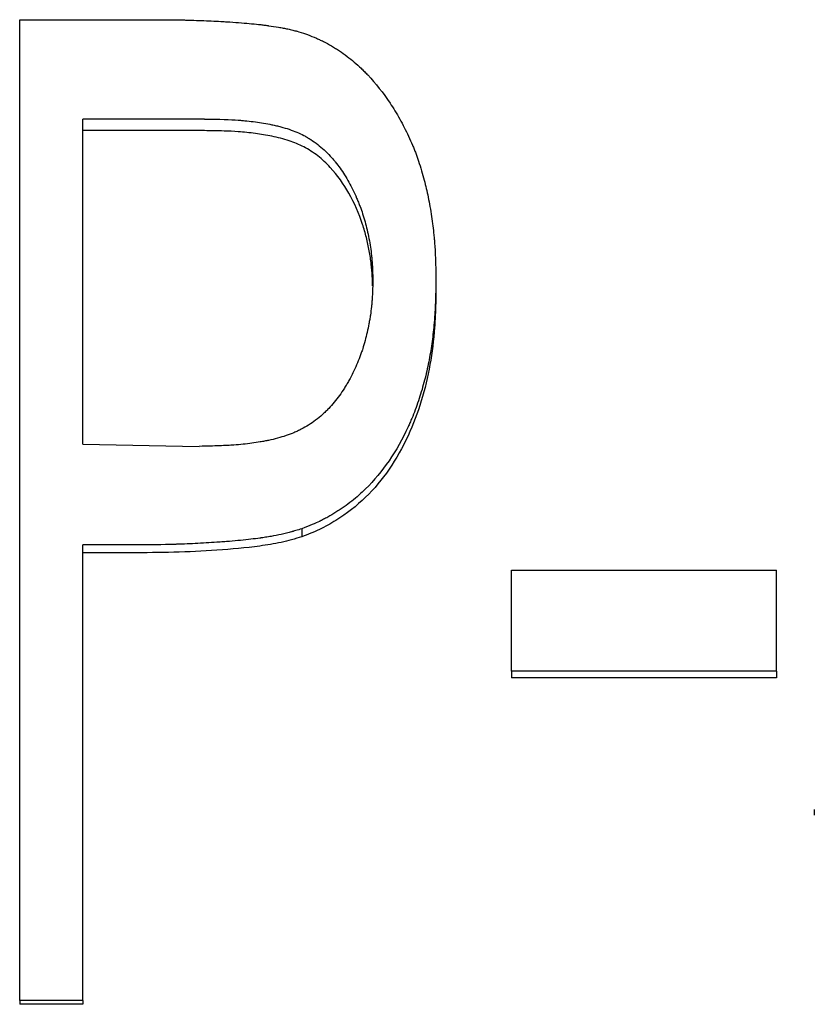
# Model space of a CAD drawing. Header units: millimetres. Extents: x 0 to 594, y 0 to 420.
# Tile 14 of 20: x 186 to 193, y 222 to 231. Entities that reach past the tile are written whole.
import ezdxf

# ---------------------------------------------------------------- set-up
doc = ezdxf.new("R2010")
doc.units = ezdxf.units.MM

msp = doc.modelspace()

# ---------------------------------------------------------------- linework, layer by layer
at = {"color": 7, "linetype": 'Continuous', "lineweight": 25}
for p, q in [((185.6534, 230.7949), (186.8667, 230.7949)), ((185.6534, 221.8273), (185.6534, 230.7949)), ((187.3427, 229.8865), (186.2303, 229.8865)), ((186.2303, 226.9132), (186.2303, 229.8865)), ((187.3427, 229.7804), (186.2303, 229.7804)), ((189.4611, 228.4125), (189.4611, 228.3194)), ((186.2303, 226.9132), (187.2958, 226.8934)), ((188.2351, 226.1403), (188.2351, 226.0671)), ((186.6702, 225.9927), (186.2303, 225.9927)), ((186.2303, 221.8273), (186.2303, 225.9927)), ((186.6702, 225.9208), (186.2303, 225.9208)), ((190.1534, 225.7623), (192.5765, 225.7623)), ((190.1534, 224.8392), (190.1534, 225.7623)), ((192.5765, 224.8392), (192.5765, 225.7623)), ((190.1534, 224.8392), (190.1534, 224.7774)), ((192.5765, 224.8392), (190.1534, 224.8392)), ((192.5765, 224.8392), (192.5765, 224.7774)), ((192.5765, 224.7774), (190.1534, 224.7774)), ((192.9226, 223.5723), (192.9226, 223.5216)), ((186.2303, 221.8273), (185.6534, 221.8273)), ((185.6534, 221.8273), (185.6534, 221.7919)), ((186.2303, 221.7919), (185.6534, 221.7919)), ((186.2303, 221.8273), (186.2303, 221.7919))]:
    msp.add_line(p, q, dxfattribs=at)
for points, knots in [([(186.8667, 230.7949), (186.9415, 230.7948), (187.0085, 230.7944), (187.0974, 230.7933), (187.125, 230.7928), (187.1636, 230.7921), (187.176, 230.7918), (187.1938, 230.7914), (187.1997, 230.7912), (187.2082, 230.791), (187.211, 230.7909), (187.2152, 230.7908), (187.2166, 230.7907), (187.2194, 230.7906), (187.2201, 230.7906), (187.2858, 230.7886), (187.3472, 230.7863), (187.436, 230.7821), (187.465, 230.7806), (187.5077, 230.7782), (187.5218, 230.7774), (187.5427, 230.7761), (187.5496, 230.7757), (187.56, 230.775), (187.5634, 230.7748), (187.5686, 230.7745), (187.5703, 230.7743), (187.5737, 230.7741), (187.5748, 230.7741), (187.6503, 230.7691), (187.7164, 230.7638), (187.8049, 230.7554), (187.8325, 230.7525), (187.8714, 230.748), (187.8839, 230.7465), (187.902, 230.7442), (187.9079, 230.7434), (187.9166, 230.7422), (187.9195, 230.7418), (187.9252, 230.741), (187.9269, 230.7408), (187.9618, 230.7358), (187.9918, 230.7311), (188.0356, 230.7235), (188.05, 230.7209), (188.0712, 230.7169), (188.0782, 230.7155), (188.0921, 230.7128), (188.098, 230.7116), (188.1214, 230.7067), (188.1364, 230.7033), (188.1579, 230.6981), (188.165, 230.6963), (188.1753, 230.6935), (188.1787, 230.6926), (188.1854, 230.6907), (188.1897, 230.6895), (188.2109, 230.6834), (188.2391, 230.6745), (188.2766, 230.662)], [0, 0, 0, 0, 0.125, 0.125, 0.1875, 0.1875, 0.21875, 0.21875, 0.234375, 0.234375, 0.242188, 0.242188, 0.246094, 0.246094, 0.25, 0.25, 0.375, 0.375, 0.4375, 0.4375, 0.46875, 0.46875, 0.484375, 0.484375, 0.492188, 0.492188, 0.496094, 0.496094, 0.5, 0.5, 0.625, 0.625, 0.6875, 0.6875, 0.71875, 0.71875, 0.734375, 0.734375, 0.742188, 0.742188, 0.75, 0.75, 0.8125, 0.8125, 0.84375, 0.84375, 0.859375, 0.859375, 0.875, 0.875, 0.90625, 0.90625, 0.921875, 0.921875, 0.929688, 0.929688, 0.9375, 0.9375, 1, 1, 1, 1]), ([(188.2766, 230.662), (188.3112, 230.6486), (188.3415, 230.6363), (188.3806, 230.6195), (188.3926, 230.6142), (188.4089, 230.6067), (188.4141, 230.6043), (188.4215, 230.6007), (188.4239, 230.5996), (188.4285, 230.5973), (188.43, 230.5965), (188.4568, 230.583), (188.4808, 230.5699), (188.5174, 230.5483), (188.5297, 230.5408), (188.5544, 230.5252), (188.5676, 230.5166), (188.626, 230.4774), (188.6709, 230.4435), (188.7353, 230.3887), (188.7563, 230.3698), (188.7871, 230.3405), (188.7973, 230.3305), (188.8174, 230.3103), (188.8279, 230.2994), (188.9108, 230.2112), (188.9788, 230.1253), (189.0721, 229.9853), (189.1018, 229.9368), (189.1441, 229.8612), (189.1579, 229.8355), (189.1847, 229.7832), (189.1973, 229.7575), (189.2235, 229.7016), (189.2356, 229.6746), (189.2521, 229.6358), (189.2573, 229.6231), (189.2673, 229.5983), (189.2722, 229.5855), (189.2848, 229.5518), (189.2934, 229.5272), (189.3109, 229.4738), (189.3201, 229.444), (189.3467, 229.3537), (189.3612, 229.3001), (189.3845, 229.2018), (189.3955, 229.1474), (189.4168, 229.0235), (189.4258, 228.9646), (189.4365, 228.8808), (189.4396, 228.8537), (189.4436, 228.8141), (189.4449, 228.8011), (189.4466, 228.7819), (189.4471, 228.7756), (189.4478, 228.7661), (189.4481, 228.7629), (189.4486, 228.7567), (189.4488, 228.7528), (189.4545, 228.6747), (189.4585, 228.562), (189.4611, 228.4125)], [0, 0, 0, 0, 0.03125, 0.03125, 0.046875, 0.046875, 0.054688, 0.054688, 0.058594, 0.058594, 0.0625, 0.0625, 0.09375, 0.09375, 0.109375, 0.109375, 0.125, 0.125, 0.1875, 0.1875, 0.21875, 0.21875, 0.234375, 0.234375, 0.25, 0.25, 0.375, 0.375, 0.4375, 0.4375, 0.46875, 0.46875, 0.5, 0.5, 0.53125, 0.53125, 0.546875, 0.546875, 0.5625, 0.5625, 0.59375, 0.59375, 0.625, 0.625, 0.6875, 0.6875, 0.75, 0.75, 0.8125, 0.8125, 0.84375, 0.84375, 0.859375, 0.859375, 0.867188, 0.867188, 0.871094, 0.871094, 0.875, 0.875, 1, 1, 1, 1]), ([(187.3427, 229.8865), (187.4807, 229.8852), (187.584, 229.8819), (187.6538, 229.8766), (187.6561, 229.8764), (187.6594, 229.8762), (187.661, 229.8761), (187.666, 229.8757), (187.6693, 229.8754), (187.6792, 229.8746), (187.6858, 229.874), (187.7056, 229.8722), (187.7187, 229.8709), (187.7578, 229.8668), (187.7837, 229.8637), (187.8604, 229.8531), (187.9107, 229.8446), (187.966, 229.8333), (187.974, 229.8316), (187.988, 229.8286), (187.9949, 229.827), (188.0155, 229.8222), (188.0289, 229.8188), (188.0686, 229.8083), (188.094, 229.8007), (188.1671, 229.7761), (188.2118, 229.7572), (188.2627, 229.7307), (188.2745, 229.7242), (188.2961, 229.7116), (188.3067, 229.705), (188.3385, 229.6846), (188.3591, 229.6699), (188.4197, 229.6228), (188.4583, 229.5871), (188.4995, 229.5424), (188.5027, 229.5388), (188.5105, 229.5301), (188.5143, 229.5257), (188.5258, 229.5124), (188.5334, 229.5033), (188.5557, 229.4757), (188.5703, 229.4565), (188.6127, 229.3969), (188.6394, 229.3544), (188.6898, 229.2636), (188.7135, 229.2153), (188.7411, 229.1515), (188.7465, 229.1385), (188.7572, 229.1123), (188.7626, 229.0986), (188.7753, 229.0653), (188.7833, 229.0425), (188.8062, 228.9724), (188.8198, 228.9233), (188.8437, 228.8208), (188.8542, 228.7658), (188.8658, 228.6888), (188.8691, 228.6634), (188.8731, 228.6256), (188.8743, 228.613), (188.8759, 228.5943), (188.8764, 228.5869), (188.8771, 228.5783), (188.8774, 228.5737), (188.8801, 228.5306), (188.8823, 228.4773), (188.8841, 228.4089)], [0, 0, 0, 0, 0.125, 0.125, 0.126953, 0.126953, 0.128906, 0.128906, 0.132812, 0.132812, 0.140625, 0.140625, 0.15625, 0.15625, 0.1875, 0.1875, 0.25, 0.25, 0.257812, 0.257812, 0.265625, 0.265625, 0.28125, 0.28125, 0.3125, 0.3125, 0.375, 0.375, 0.390625, 0.390625, 0.40625, 0.40625, 0.4375, 0.4375, 0.5, 0.5, 0.507812, 0.507812, 0.515625, 0.515625, 0.53125, 0.53125, 0.5625, 0.5625, 0.625, 0.625, 0.6875, 0.6875, 0.703125, 0.703125, 0.71875, 0.71875, 0.75, 0.75, 0.8125, 0.8125, 0.875, 0.875, 0.90625, 0.90625, 0.921875, 0.921875, 0.929688, 0.929688, 0.9375, 0.9375, 1, 1, 1, 1]), ([(188.8824, 228.3609), (188.8816, 228.3906), (188.8796, 228.457), (188.8708, 228.5641), (188.8526, 228.6825), (188.8261, 228.804), (188.7741, 228.9836), (188.6768, 229.2064), (188.5311, 229.4161), (188.384, 229.5523), (188.2563, 229.6344), (188.1137, 229.6926), (187.9639, 229.7304), (187.8079, 229.756), (187.6621, 229.7715), (187.5064, 229.7783), (187.403, 229.7796), (187.3427, 229.7804)], [0, 0, 0, 0, 0.03721, 0.083366, 0.134757, 0.187355, 0.239409, 0.369266, 0.490464, 0.555537, 0.61776, 0.677701, 0.745101, 0.807953, 0.872548, 0.925691, 1, 1, 1, 1]), ([(188.8841, 228.4089), (188.8823, 228.3388), (188.8802, 228.2863), (188.878, 228.2503), (188.8779, 228.248), (188.8777, 228.2447), (188.8776, 228.243), (188.8772, 228.238), (188.877, 228.2347), (188.8763, 228.2247), (188.8758, 228.218), (188.8741, 228.1982), (188.8729, 228.185), (188.8688, 228.1458), (188.8656, 228.12), (188.8599, 228.0817), (188.8576, 228.0674), (188.8531, 228.0406), (188.8507, 228.0273), (188.8433, 227.9876), (188.8378, 227.9616), (188.8202, 227.8847), (188.8065, 227.835), (188.7872, 227.7749), (188.7828, 227.7618), (188.7741, 227.7368), (188.7696, 227.7244), (188.7557, 227.6874), (188.7459, 227.663), (188.7145, 227.5905), (188.6912, 227.5432), (188.6592, 227.4855), (188.6518, 227.4726), (188.6377, 227.4488), (188.6306, 227.4372), (188.6088, 227.4027), (188.5938, 227.3805), (188.5475, 227.3164), (188.5149, 227.277), (188.4763, 227.2362), (188.4711, 227.2308), (188.4615, 227.2211), (188.4566, 227.2163), (188.442, 227.2021), (188.4322, 227.1928), (188.4022, 227.1659), (188.3818, 227.149), (188.3188, 227.1012), (188.2749, 227.0734), (188.2173, 227.0437), (188.2074, 227.0389), (188.1852, 227.0285), (188.1739, 227.0235), (188.1392, 227.009), (188.1151, 226.9999), (188.0401, 226.9745), (187.9862, 226.9601), (187.925, 226.9475), (187.9225, 226.947), (187.9164, 226.9457), (187.9134, 226.9451), (187.9042, 226.9433), (187.8981, 226.9421), (187.8795, 226.9387), (187.867, 226.9364), (187.8292, 226.93), (187.8034, 226.9261), (187.7247, 226.9154), (187.6702, 226.9097), (187.6119, 226.9053), (187.6114, 226.9052), (187.6092, 226.9051), (187.608, 226.905), (187.6046, 226.9048), (187.6023, 226.9046), (187.5952, 226.9041), (187.5904, 226.9038), (187.5755, 226.9029), (187.565, 226.9023), (187.5319, 226.9005), (187.5076, 226.8994), (187.4281, 226.8964), (187.3664, 226.8948), (187.2958, 226.8934)], [0, 0, 0, 0, 0.0625, 0.0625, 0.064453, 0.064453, 0.066406, 0.066406, 0.070312, 0.070312, 0.078125, 0.078125, 0.09375, 0.09375, 0.125, 0.125, 0.140625, 0.140625, 0.15625, 0.15625, 0.1875, 0.1875, 0.25, 0.25, 0.265625, 0.265625, 0.28125, 0.28125, 0.3125, 0.3125, 0.375, 0.375, 0.390625, 0.390625, 0.40625, 0.40625, 0.4375, 0.4375, 0.5, 0.5, 0.507812, 0.507812, 0.515625, 0.515625, 0.53125, 0.53125, 0.5625, 0.5625, 0.625, 0.625, 0.640625, 0.640625, 0.65625, 0.65625, 0.6875, 0.6875, 0.75, 0.75, 0.753906, 0.753906, 0.757812, 0.757812, 0.765625, 0.765625, 0.78125, 0.78125, 0.8125, 0.8125, 0.875, 0.875, 0.876953, 0.876953, 0.878906, 0.878906, 0.882812, 0.882812, 0.890625, 0.890625, 0.90625, 0.90625, 0.9375, 0.9375, 1, 1, 1, 1]), ([(189.4611, 228.4125), (189.4599, 228.3363), (189.4585, 228.2743), (189.4565, 228.2147), (189.4561, 228.2037), (189.4556, 228.191), (189.4555, 228.1885), (189.4553, 228.1837), (189.4551, 228.1801), (189.4546, 228.1692), (189.4543, 228.162), (189.4531, 228.1405), (189.4523, 228.1262), (189.4505, 228.0977), (189.4496, 228.0842), (189.4442, 228.0098), (189.4385, 227.9516), (189.4281, 227.8663), (189.4243, 227.8382), (189.4161, 227.7827), (189.4118, 227.7562), (189.3971, 227.6721), (189.3856, 227.6161), (189.3657, 227.5324), (189.3587, 227.5046), (189.3438, 227.4489), (189.336, 227.4216), (189.3106, 227.3366), (189.292, 227.2814), (189.2617, 227.2008), (189.2512, 227.1743), (189.2348, 227.1351), (189.2292, 227.1222), (189.2207, 227.1028), (189.2179, 227.0964), (189.2121, 227.0836), (189.2095, 227.0779), (189.1034, 226.8485), (188.9741, 226.6598), (188.7783, 226.4654), (188.7361, 226.4282), (188.6683, 226.3749), (188.6449, 226.3575), (188.6087, 226.332), (188.5965, 226.3237), (188.5716, 226.3071), (188.5584, 226.2986), (188.5215, 226.2754), (188.4965, 226.2607), (188.4586, 226.2398), (188.4459, 226.2331), (188.4268, 226.2233), (188.4203, 226.22), (188.4107, 226.2153), (188.4075, 226.2137), (188.4027, 226.2114), (188.401, 226.2106), (188.3978, 226.209), (188.3957, 226.208), (188.3593, 226.1907), (188.3062, 226.1684), (188.2351, 226.1403)], [0, 0, 0, 0, 0.0625, 0.0625, 0.078125, 0.078125, 0.082031, 0.082031, 0.085938, 0.085938, 0.09375, 0.09375, 0.109375, 0.109375, 0.125, 0.125, 0.1875, 0.1875, 0.21875, 0.21875, 0.25, 0.25, 0.3125, 0.3125, 0.34375, 0.34375, 0.375, 0.375, 0.4375, 0.4375, 0.46875, 0.46875, 0.484375, 0.484375, 0.492188, 0.492188, 0.5, 0.5, 0.75, 0.75, 0.8125, 0.8125, 0.84375, 0.84375, 0.859375, 0.859375, 0.875, 0.875, 0.90625, 0.90625, 0.921875, 0.921875, 0.929688, 0.929688, 0.933594, 0.933594, 0.935547, 0.935547, 0.9375, 0.9375, 1, 1, 1, 1]), ([(189.4611, 228.3194), (189.4601, 228.258), (189.4583, 228.1445), (189.4464, 227.9178), (189.4133, 227.64), (189.3344, 227.3072), (189.2132, 226.9831), (189.044, 226.6835), (188.8243, 226.4169), (188.5981, 226.2415), (188.3962, 226.1303), (188.2888, 226.0882), (188.2351, 226.0671)], [0, 0, 0, 0, 0.067749, 0.125104, 0.250161, 0.375197, 0.500196, 0.628604, 0.750086, 0.874941, 0.937459, 1, 1, 1, 1]), ([(188.2351, 226.1403), (188.2142, 226.1338), (188.1959, 226.1282), (188.1723, 226.1211), (188.1651, 226.1189), (188.1552, 226.116), (188.1521, 226.1151), (188.1477, 226.1138), (188.1462, 226.1134), (188.1434, 226.1126), (188.1426, 226.1124), (188.1255, 226.1076), (188.1099, 226.1035), (188.086, 226.0976), (188.0779, 226.0957), (188.0616, 226.0919), (188.0523, 226.0899), (188.0159, 226.082), (187.9851, 226.0761), (187.9366, 226.0677), (187.92, 226.0649), (187.8945, 226.061), (187.8859, 226.0597), (187.8728, 226.0578), (187.8685, 226.0571), (187.8619, 226.0562), (187.8597, 226.0559), (187.8552, 226.0553), (187.8524, 226.0549), (187.7988, 226.0474), (187.7401, 226.0406), (187.642, 226.0311), (187.6076, 226.028), (187.5535, 226.0236), (187.5351, 226.0221), (187.5068, 226.02), (187.4973, 226.0193), (187.4828, 226.0182), (187.4779, 226.0178), (187.4682, 226.0172), (187.4626, 226.0168), (187.3913, 226.0118), (187.3249, 226.0078), (187.2264, 226.003), (187.1938, 226.0015), (187.1451, 225.9997), (187.1289, 225.9991), (187.1047, 225.9983), (187.0967, 225.998), (187.0846, 225.9977), (187.0806, 225.9975), (187.0726, 225.9973), (187.0674, 225.9972), (186.9724, 225.9945), (186.841, 225.9931), (186.6702, 225.9927)], [0, 0, 0, 0, 0.03125, 0.03125, 0.046875, 0.046875, 0.054688, 0.054688, 0.058594, 0.058594, 0.0625, 0.0625, 0.09375, 0.09375, 0.109375, 0.109375, 0.125, 0.125, 0.1875, 0.1875, 0.21875, 0.21875, 0.234375, 0.234375, 0.242188, 0.242188, 0.246094, 0.246094, 0.25, 0.25, 0.375, 0.375, 0.4375, 0.4375, 0.46875, 0.46875, 0.484375, 0.484375, 0.492188, 0.492188, 0.5, 0.5, 0.625, 0.625, 0.6875, 0.6875, 0.71875, 0.71875, 0.734375, 0.734375, 0.742188, 0.742188, 0.75, 0.75, 1, 1, 1, 1]), ([(188.2351, 226.0671), (188.2037, 226.0574), (188.141, 226.0379), (188.0133, 226.007), (187.7861, 225.9699), (187.4585, 225.9422), (187.0646, 225.922), (186.8017, 225.9212), (186.6702, 225.9208)], [0, 0, 0, 0, 0.062505, 0.125001, 0.249988, 0.499971, 0.749979, 1, 1, 1, 1])]:
    msp.add_open_spline(points, degree=3, knots=knots, dxfattribs=at)

doc.saveas('drawing.dxf')
